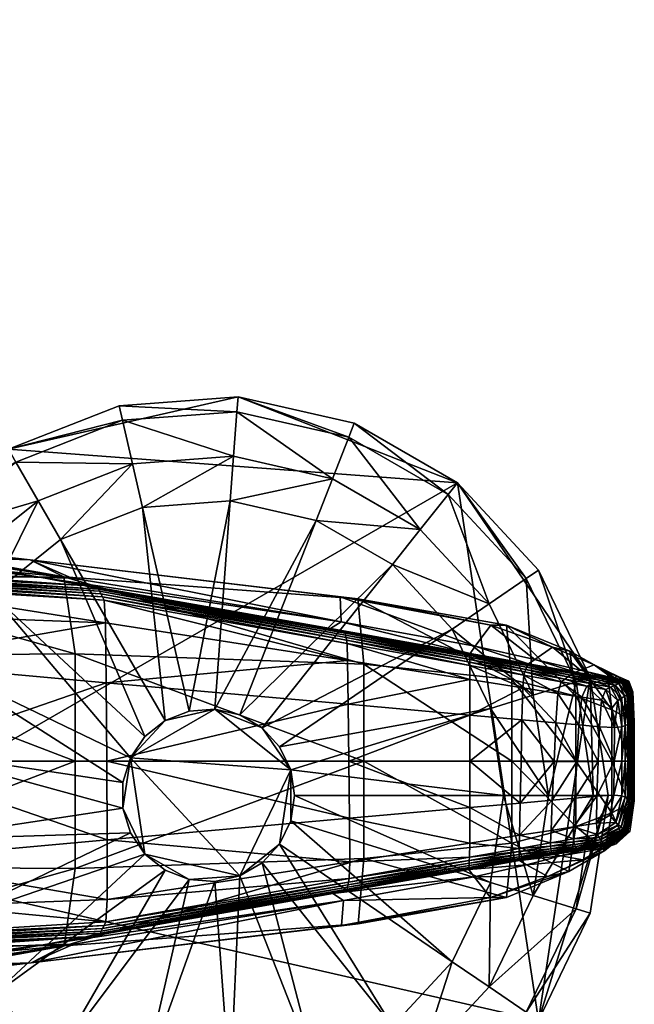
# Model space of a CAD drawing. Header units: inches. Extents: x 13.4 to 35.2, y -33.7 to 45.7.
# Tile 52 of 52: x 33.9 to 35.2, y 42.1 to 44.3. Entities that reach past the tile are written whole.
import ezdxf

# ---------------------------------------------------------------- set-up
doc = ezdxf.new("R2010")
doc.units = ezdxf.units.IN
doc.header["$MEASUREMENT"] = 0
doc.layers.get('0').update_dxf_attribs({"true_color": 0x737373})
doc.layers.add('BASE-FUNDICIÓN', color=1, linetype='Continuous', true_color=0xff0000)

# ---------------------------------------------------------------- blocks, each defined once
blk = doc.blocks.new('Box003')
at = {"color": 0}
mesh = blk.add_polyface(dxfattribs=at)
corners = [(4.0159, -0.3904, 10.5128), (3.6418, 0.5245, 10.498), (3.2291, 0.5036, 9.0262), (4.3981, -0.3907, 11.7022), (3.9964, 0.5279, 11.6879), (4.2068, 0.5382, 12.3594), (3.7464, 1.3772, 12.3195), (3.5497, 1.3585, 11.6497), (4.6165, -0.3914, 12.372), (4.7611, -0.3924, 12.7822), (4.3534, 0.552, 12.7717), (3.8929, 1.4022, 12.7295), (3.2788, 2.1258, 12.2746), (5.2684, 0.6069, 14.3878), (4.7902, 0.5828, 13.6911), (5.1898, -0.3945, 13.703), (5.653, -0.3962, 14.4145), (5.8488, 0.6343, 15.1792), (6.2139, -0.3982, 15.2265), (5.4154, 1.5522, 15.0897), (4.8213, 1.5022, 14.3195), (4.333, 1.4585, 13.6394), (4.3666, 2.212, 14.2008), (3.8592, 2.1818, 13.5399), (4.9875, 2.2465, 14.9514), (4.5818, 2.7472, 14.7703), (3.9571, 2.738, 14.052), (4.5165, 0.5657, 13.184), (4.9224, -0.3933, 13.1923), (4.056, 1.4272, 13.1394), (3.5789, 2.1603, 13.0584), (3.4206, 2.143, 12.6665), (3.449, 2.7311, 13.4215)]
mesh.append_faces([[corners[k] for k in face] for face in [(0, 1, 2), (1, 0, 3), (3, 4, 1), (5, 6, 7), (7, 4, 5), (8, 5, 4), (4, 3, 8), (5, 8, 9), (9, 10, 5), (6, 5, 10), (10, 11, 6), (12, 6, 11), (13, 14, 15), (15, 16, 13), (17, 13, 16), (16, 18, 17), (13, 17, 19), (19, 20, 13), (14, 13, 20), (20, 21, 14), (22, 23, 21), (21, 20, 22), (24, 22, 20), (20, 19, 24), (22, 24, 25), (23, 22, 26), (27, 10, 9), (9, 28, 27), (14, 27, 28), (28, 15, 14), (27, 14, 21), (21, 29, 27), (10, 27, 29), (29, 11, 10), (30, 31, 11), (11, 29, 30), (23, 30, 29), (29, 21, 23), (30, 23, 32)]], dxfattribs={"vtx2": -1, "color": 0})
blk = doc.blocks.new('Cylinder004')
at = {"color": 0}
mesh = blk.add_polyface(dxfattribs=at)
corners = [(1.678, 22.392), (-4.997, 21.892), (-4.997, 21.892, 3.98), (1.678, 22.392, 3.98), (-11.227, 19.446), (-11.227, 19.446, 3.98), (-16.46, 15.273), (-16.46, 15.273, 3.98), (-20.231, 9.743), (-20.231, 9.743, 3.98), (-4.997, 21.892, 4.647), (1.678, 22.392, 4.647), (-11.227, 19.446, 4.647), (-16.46, 15.273, 4.647), (-20.231, 9.743, 4.647), (-22.204, -3.347), (14, 17.556), (1.615, 21.557, 7.132), (-4.81, 21.075, 7.132), (-10.809, 18.721, 7.132), (-15.846, 14.703, 7.132), (-19.476, 9.379, 7.132), (1.428, 19.051, 7.96), (-4.251, 18.625, 7.96), (-9.552, 16.545, 7.96), (-14.004, 12.994, 7.96), (-3.691, 16.173, 7.96), (-8.295, 14.367, 7.96), (-12.161, 11.283, 7.96), (-14.946, 7.198, 7.96), (1.24, 16.543, 7.96), (-3.691, 16.173, 12.073), (-8.295, 14.367, 12.073), (-12.161, 11.283, 12.073), (1.24, 16.543, 12.073), (-1.08, 4.73, 12.073), (-2.426, 4.202, 12.073)]
mesh.append_faces([[corners[k] for k in face] for face in [(15, 4, 16)]], dxfattribs={"vtx0": -1, "vtx1": -1, "vtx2": -1, "color": 0})
mesh.append_faces([[corners[k] for k in face] for face in [(0, 1, 2), (2, 3, 0), (1, 4, 5), (5, 2, 1), (4, 6, 7), (7, 5, 4), (6, 8, 9), (9, 7, 6), (3, 2, 10), (10, 11, 3), (2, 5, 12), (12, 10, 2), (5, 7, 13), (13, 12, 5), (7, 9, 14), (14, 13, 7), (8, 6, 4), (4, 1, 0), (17, 11, 10), (10, 18, 17), (18, 10, 12), (12, 19, 18), (19, 12, 13), (13, 20, 19), (20, 13, 14), (14, 21, 20), (22, 17, 18), (18, 23, 22), (23, 18, 19), (19, 24, 23), (24, 19, 20), (20, 25, 24), (25, 20, 21), (22, 23, 26), (23, 24, 27), (27, 26, 23), (24, 25, 28), (28, 27, 24), (29, 28, 25), (30, 26, 31), (26, 27, 32), (32, 31, 26), (27, 28, 33), (33, 32, 27), (34, 31, 35), (31, 32, 36)]], dxfattribs={"vtx2": -1, "color": 0})
mesh = blk.add_polyface(dxfattribs=at)
corners = [(8.204, 20.903), (1.678, 22.392), (1.678, 22.392, 3.98), (8.204, 20.903, 3.98), (1.678, 22.392, 4.647), (8.204, 20.903, 4.647), (14, 17.556), (-11.227, 19.446), (18.553, -12.649), (-22.204, -3.347), (4.636, 1.43, 17.009), (4.009, 2.733, 17.009), (3.025, 3.793, 17.009), (1.773, 4.517, 17.009), (0.363, 4.838, 17.009), (-4.372, 2.105, 17.009), (4.852, 0, 17.009), (4.636, -1.43, 17.009), (7.898, 20.123, 7.132), (1.615, 21.557, 7.132), (6.98, 17.784, 7.96), (11.911, 14.936, 7.96), (1.428, 19.051, 7.96), (6.061, 15.442, 7.96), (10.343, 12.97, 7.96), (1.24, 16.543, 7.96), (-3.691, 16.173, 7.96), (6.061, 15.442, 12.073), (10.343, 12.97, 12.073), (1.24, 16.543, 12.073), (-3.691, 16.173, 12.073), (4.636, 1.43, 12.073), (4.852, 0, 12.073), (16.589, 0, 12.073), (4.009, 2.733, 12.073), (15.852, 4.89, 12.073), (13.707, 9.345, 12.073), (3.025, 3.793, 12.073), (1.773, 4.517, 12.073), (0.363, 4.838, 12.073), (-1.08, 4.73, 12.073), (-1.08, 4.73, 17.009)]
mesh.append_faces([[corners[k] for k in face] for face in [(7, 1, 6), (8, 9, 6), (10, 12, 14), (10, 14, 15)]], dxfattribs={"vtx0": -1, "vtx1": -1, "vtx2": -1, "color": 0})
mesh.append_faces([[corners[k] for k in face] for face in [(16, 10, 17)]], dxfattribs={"vtx1": -1, "color": 0})
mesh.append_faces([[corners[k] for k in face] for face in [(0, 1, 2), (2, 3, 0), (3, 2, 4), (4, 5, 3), (1, 0, 6), (10, 11, 12), (12, 13, 14), (18, 5, 4), (4, 19, 18), (18, 20, 21), (20, 18, 19), (19, 22, 20), (21, 20, 23), (23, 24, 21), (20, 22, 25), (25, 23, 20), (26, 25, 22), (24, 23, 27), (27, 28, 24), (23, 25, 29), (29, 27, 23), (30, 29, 25), (31, 32, 33), (34, 31, 35), (36, 28, 37), (37, 34, 36), (28, 27, 38), (38, 37, 28), (27, 29, 39), (39, 38, 27), (40, 39, 29), (32, 31, 10), (10, 16, 32), (31, 34, 11), (11, 10, 31), (34, 37, 12), (12, 11, 34), (37, 38, 13), (13, 12, 37), (38, 39, 14), (14, 13, 38), (41, 14, 39)]], dxfattribs={"vtx2": -1, "color": 0})
mesh = blk.add_polyface(dxfattribs=at)
corners = [(22.455, 0), (21.457, 6.619), (21.457, 6.619, 3.98), (22.455, 0, 3.98), (18.553, 12.649), (18.553, 12.649, 3.98), (14, 17.556), (14, 17.556, 3.98), (8.204, 20.903), (8.204, 20.903, 3.98), (21.457, 6.619, 4.647), (22.455, 0, 4.647), (18.553, 12.649, 4.647), (14, 17.556, 4.647), (8.204, 20.903, 4.647), (18.553, -12.649), (21.617, 0, 7.132), (20.657, 6.372, 7.132), (17.861, 12.177, 7.132), (13.478, 16.901, 7.132), (7.898, 20.123, 7.132), (19.104, 0, 7.96), (18.256, 5.631, 7.96), (15.785, 10.762, 7.96), (11.911, 14.936, 7.96), (15.852, 4.89, 7.96), (16.589, 0, 7.96), (13.707, 9.345, 7.96), (10.343, 12.97, 7.96), (15.852, 4.89, 12.073), (16.589, 0, 12.073), (13.707, 9.345, 12.073), (10.343, 12.97, 12.073), (4.636, 1.43, 12.073), (4.009, 2.733, 12.073)]
mesh.append_faces([[corners[k] for k in face] for face in [(15, 6, 1)]], dxfattribs={"vtx0": -1, "vtx1": -1, "vtx2": -1, "color": 0})
mesh.append_faces([[corners[k] for k in face] for face in [(0, 1, 2), (2, 3, 0), (1, 4, 5), (5, 2, 1), (4, 6, 7), (7, 5, 4), (6, 8, 9), (9, 7, 6), (3, 2, 10), (10, 11, 3), (2, 5, 12), (12, 10, 2), (5, 7, 13), (13, 12, 5), (7, 9, 14), (14, 13, 7), (6, 4, 1), (16, 11, 10), (10, 17, 16), (17, 10, 12), (12, 18, 17), (18, 12, 13), (13, 19, 18), (19, 13, 14), (14, 20, 19), (21, 16, 17), (17, 22, 21), (22, 17, 18), (18, 23, 22), (23, 18, 19), (19, 24, 23), (24, 19, 20), (21, 22, 25), (25, 26, 21), (22, 23, 27), (27, 25, 22), (23, 24, 28), (28, 27, 23), (26, 25, 29), (29, 30, 26), (25, 27, 31), (31, 29, 25), (27, 28, 32), (32, 31, 27), (30, 29, 33), (29, 31, 34)]], dxfattribs={"vtx2": -1, "color": 0})
mesh = blk.add_polyface(dxfattribs=at)
corners = [(-20.231, 9.743), (-22.204, 3.347), (-22.204, 3.347, 3.98), (-20.231, 9.743, 3.98), (-22.204, -3.347, 3.98), (-22.204, 3.347, 4.647), (-20.231, 9.743, 4.647), (-22.204, -3.347, 4.647), (-22.204, -3.347), (-11.227, 19.446), (0.363, 4.838, 17.009), (-1.08, 4.73, 17.009), (-2.426, 4.202, 17.009), (-3.557, 3.3, 17.009), (-4.372, 2.105, 17.009), (-4.798, 0.723, 17.009), (-4.798, -0.723, 17.009), (-19.476, 9.379, 7.132), (-21.376, 3.222, 7.132), (-17.212, 8.289, 7.96), (-14.004, 12.994, 7.96), (-18.891, 2.847, 7.96), (-21.376, -3.222, 7.132), (-14.946, 7.198, 7.96), (-16.404, 2.472, 7.96), (-16.404, -2.472, 7.96), (-12.161, 11.283, 7.96), (-14.946, 7.198, 12.073), (-12.161, 11.283, 12.073), (-16.404, 2.472, 12.073), (-16.404, -2.472, 12.073), (-2.426, 4.202, 12.073), (-1.08, 4.73, 12.073), (-3.691, 16.173, 12.073), (-8.295, 14.367, 12.073), (-3.557, 3.3, 12.073), (-4.372, 2.105, 12.073), (-4.798, 0.723, 12.073), (-4.798, -0.723, 12.073), (0.363, 4.838, 12.073)]
mesh.append_faces([[corners[k] for k in face] for face in [(8, 0, 9), (10, 12, 14)]], dxfattribs={"vtx0": -1, "vtx1": -1, "vtx2": -1, "color": 0})
mesh.append_faces([[corners[k] for k in face] for face in [(0, 1, 2), (2, 3, 0), (4, 2, 1), (3, 2, 5), (5, 6, 3), (7, 5, 2), (8, 1, 0), (10, 11, 12), (12, 13, 14), (14, 15, 16), (17, 6, 5), (5, 18, 17), (18, 5, 7), (17, 19, 20), (19, 17, 18), (18, 21, 19), (21, 18, 22), (20, 19, 23), (19, 21, 24), (24, 23, 19), (25, 24, 21), (26, 23, 27), (27, 28, 26), (23, 24, 29), (29, 27, 23), (30, 29, 24), (31, 32, 33), (34, 28, 35), (35, 31, 34), (28, 27, 36), (36, 35, 28), (27, 29, 37), (37, 36, 27), (38, 37, 29), (39, 32, 11), (32, 31, 12), (12, 11, 32), (31, 35, 13), (13, 12, 31), (35, 36, 14), (14, 13, 35), (36, 37, 15), (15, 14, 36), (16, 15, 37)]], dxfattribs={"vtx2": -1, "color": 0})
mesh = blk.add_polyface(dxfattribs=at)
corners = [(8.204, -20.903), (14, -17.556), (14, -17.556, 3.98), (8.204, -20.903, 3.98), (18.553, -12.649), (18.553, -12.649, 3.98), (21.457, -6.619), (21.457, -6.619, 3.98), (22.455, 0), (22.455, 0, 3.98), (14, -17.556, 4.647), (8.204, -20.903, 4.647), (18.553, -12.649, 4.647), (21.457, -6.619, 4.647), (22.455, 0, 4.647), (21.457, 6.619), (13.478, -16.901, 7.132), (7.898, -20.123, 7.132), (17.861, -12.177, 7.132), (20.657, -6.372, 7.132), (21.617, 0, 7.132), (11.911, -14.936, 7.96), (6.98, -17.784, 7.96), (15.785, -10.762, 7.96), (18.256, -5.631, 7.96), (19.104, 0, 7.96), (13.707, -9.345, 7.96), (10.343, -12.97, 7.96), (15.852, -4.89, 7.96), (16.589, 0, 7.96), (13.707, -9.345, 12.073), (10.343, -12.97, 12.073), (15.852, -4.89, 12.073), (16.589, 0, 12.073), (4.636, -1.43, 12.073), (4.852, 0, 12.073)]
mesh.append_faces([[corners[k] for k in face] for face in [(4, 15, 8)]], dxfattribs={"vtx0": -1, "vtx2": -1, "color": 0})
mesh.append_faces([[corners[k] for k in face] for face in [(6, 4, 8)]], dxfattribs={"vtx1": -1, "color": 0})
mesh.append_faces([[corners[k] for k in face] for face in [(0, 1, 2), (2, 3, 0), (1, 4, 5), (5, 2, 1), (4, 6, 7), (7, 5, 4), (6, 8, 9), (9, 7, 6), (3, 2, 10), (10, 11, 3), (2, 5, 12), (12, 10, 2), (5, 7, 13), (13, 12, 5), (7, 9, 14), (14, 13, 7), (4, 1, 0), (10, 16, 17), (16, 10, 12), (12, 18, 16), (18, 12, 13), (13, 19, 18), (19, 13, 14), (14, 20, 19), (16, 21, 22), (21, 16, 18), (18, 23, 21), (23, 18, 19), (19, 24, 23), (24, 19, 20), (20, 25, 24), (21, 23, 26), (26, 27, 21), (23, 24, 28), (28, 26, 23), (24, 25, 29), (29, 28, 24), (27, 26, 30), (30, 31, 27), (26, 28, 32), (32, 30, 26), (28, 29, 33), (33, 32, 28), (30, 32, 34), (32, 33, 35)]], dxfattribs={"vtx2": -1, "color": 0})
mesh = blk.add_polyface(dxfattribs=at)
corners = [(-22.204, 3.347), (-22.204, -3.347), (-22.204, -3.347, 3.98), (-20.231, -9.743), (-20.231, -9.743, 3.98), (-22.204, 3.347, 3.98), (-22.204, -3.347, 4.647), (-20.231, -9.743, 4.647), (-16.46, -15.273), (-4.798, -0.723, 17.009), (-4.372, -2.105, 17.009), (-3.557, -3.3, 17.009), (-4.372, 2.105, 17.009), (-2.426, -4.202, 17.009), (-1.08, -4.73, 17.009), (1.773, -4.517, 17.009), (-21.376, -3.222, 7.132), (-21.376, 3.222, 7.132), (-19.476, -9.379, 7.132), (-18.891, -2.847, 7.96), (-18.891, 2.847, 7.96), (-17.212, -8.289, 7.96), (-15.846, -14.703, 7.132), (-16.404, -2.472, 7.96), (-14.946, -7.198, 7.96), (-12.161, -11.283, 7.96), (-16.404, 2.472, 7.96), (-16.404, -2.472, 12.073), (-14.946, -7.198, 12.073), (-12.161, -11.283, 12.073), (-16.404, 2.472, 12.073), (-4.798, -0.723, 12.073), (-4.372, -2.105, 12.073), (-3.557, -3.3, 12.073), (-8.295, -14.367, 12.073), (-2.426, -4.202, 12.073), (-1.08, -4.73, 12.073), (0.363, -4.838, 12.073), (-3.691, -16.173, 12.073), (-4.798, 0.723, 12.073), (0.363, -4.838, 17.009)]
mesh.append_faces([[corners[k] for k in face] for face in [(12, 9, 11), (11, 14, 15), (12, 11, 15)]], dxfattribs={"vtx0": -1, "vtx1": -1, "vtx2": -1, "color": 0})
mesh.append_faces([[corners[k] for k in face] for face in [(0, 1, 2), (1, 3, 4), (4, 2, 1), (5, 2, 6), (2, 4, 7), (7, 6, 2), (8, 3, 1), (9, 10, 11), (11, 13, 14), (6, 16, 17), (16, 6, 7), (7, 18, 16), (16, 19, 20), (19, 16, 18), (18, 21, 19), (21, 18, 22), (20, 19, 23), (19, 21, 24), (24, 23, 19), (25, 24, 21), (26, 23, 27), (23, 24, 28), (28, 27, 23), (24, 25, 29), (29, 28, 24), (30, 27, 31), (27, 28, 32), (32, 31, 27), (28, 29, 33), (33, 32, 28), (29, 34, 35), (35, 33, 29), (36, 35, 34), (37, 36, 38), (39, 31, 9), (31, 32, 10), (10, 9, 31), (32, 33, 11), (11, 10, 32), (33, 35, 13), (13, 11, 33), (35, 36, 14), (14, 13, 35), (40, 14, 36)]], dxfattribs={"vtx2": -1, "color": 0})
mesh = blk.add_polyface(dxfattribs=at)
corners = [(1.678, -22.392), (8.204, -20.903), (8.204, -20.903, 3.98), (1.678, -22.392, 3.98), (8.204, -20.903, 4.647), (1.678, -22.392, 4.647), (-4.997, -21.892), (18.553, -12.649), (-1.08, -4.73, 17.009), (0.363, -4.838, 17.009), (1.773, -4.517, 17.009), (4.636, 1.43, 17.009), (-4.372, 2.105, 17.009), (3.025, -3.793, 17.009), (4.009, -2.733, 17.009), (4.636, -1.43, 17.009), (1.615, -21.557, 7.132), (-4.81, -21.075, 7.132), (7.898, -20.123, 7.132), (14, -17.556, 4.647), (1.428, -19.051, 7.96), (-4.251, -18.625, 7.96), (6.98, -17.784, 7.96), (13.478, -16.901, 7.132), (6.061, -15.442, 7.96), (1.24, -16.543, 7.96), (11.911, -14.936, 7.96), (10.343, -12.97, 7.96), (-3.691, -16.173, 7.96), (1.24, -16.543, 12.073), (6.061, -15.442, 12.073), (10.343, -12.97, 12.073), (1.773, -4.517, 12.073), (0.363, -4.838, 12.073), (3.025, -3.793, 12.073), (13.707, -9.345, 12.073), (4.009, -2.733, 12.073), (4.636, -1.43, 12.073), (4.852, 0, 12.073), (15.852, -4.89, 12.073), (-1.08, -4.73, 12.073), (4.852, 0, 17.009)]
mesh.append_faces([[corners[k] for k in face] for face in [(7, 1, 6), (11, 12, 10), (11, 10, 14)]], dxfattribs={"vtx0": -1, "vtx1": -1, "vtx2": -1, "color": 0})
mesh.append_faces([[corners[k] for k in face] for face in [(11, 14, 15)]], dxfattribs={"vtx0": -1, "vtx2": -1, "color": 0})
mesh.append_faces([[corners[k] for k in face] for face in [(0, 1, 2), (2, 3, 0), (3, 2, 4), (4, 5, 3), (1, 0, 6), (8, 9, 10), (10, 13, 14), (5, 16, 17), (16, 5, 4), (4, 18, 16), (18, 4, 19), (16, 20, 21), (20, 16, 18), (18, 22, 20), (22, 18, 23), (20, 22, 24), (24, 25, 20), (22, 26, 27), (27, 24, 22), (28, 25, 29), (25, 24, 30), (30, 29, 25), (24, 27, 31), (31, 30, 24), (29, 30, 32), (32, 33, 29), (30, 31, 34), (34, 32, 30), (31, 35, 36), (36, 34, 31), (37, 36, 35), (38, 37, 39), (40, 33, 9), (33, 32, 10), (10, 9, 33), (32, 34, 13), (13, 10, 32), (34, 36, 14), (14, 13, 34), (36, 37, 15), (15, 14, 36), (37, 38, 41), (41, 15, 37)]], dxfattribs={"vtx2": -1, "color": 0})
mesh = blk.add_polyface(dxfattribs=at)
corners = [(-20.231, -9.743), (-16.46, -15.273), (-16.46, -15.273, 3.98), (-20.231, -9.743, 3.98), (-11.227, -19.446), (-11.227, -19.446, 3.98), (-4.997, -21.892), (-4.997, -21.892, 3.98), (1.678, -22.392), (1.678, -22.392, 3.98), (-16.46, -15.273, 4.647), (-20.231, -9.743, 4.647), (-11.227, -19.446, 4.647), (-4.997, -21.892, 4.647), (1.678, -22.392, 4.647), (-22.204, -3.347), (18.553, -12.649), (-19.476, -9.379, 7.132), (-15.846, -14.703, 7.132), (-10.809, -18.721, 7.132), (-4.81, -21.075, 7.132), (-14.004, -12.994, 7.96), (-17.212, -8.289, 7.96), (-9.552, -16.545, 7.96), (-4.251, -18.625, 7.96), (1.615, -21.557, 7.132), (-12.161, -11.283, 7.96), (-8.295, -14.367, 7.96), (-3.691, -16.173, 7.96), (1.428, -19.051, 7.96), (1.24, -16.543, 7.96), (-8.295, -14.367, 12.073), (-12.161, -11.283, 12.073), (-3.691, -16.173, 12.073), (1.24, -16.543, 12.073), (-1.08, -4.73, 12.073), (0.363, -4.838, 12.073)]
mesh.append_faces([[corners[k] for k in face] for face in [(6, 1, 15), (16, 6, 15)]], dxfattribs={"vtx0": -1, "vtx1": -1, "vtx2": -1, "color": 0})
mesh.append_faces([[corners[k] for k in face] for face in [(0, 1, 2), (2, 3, 0), (1, 4, 5), (5, 2, 1), (4, 6, 7), (7, 5, 4), (6, 8, 9), (9, 7, 6), (3, 2, 10), (10, 11, 3), (2, 5, 12), (12, 10, 2), (5, 7, 13), (13, 12, 5), (7, 9, 14), (14, 13, 7), (6, 4, 1), (17, 11, 10), (10, 18, 17), (18, 10, 12), (12, 19, 18), (19, 12, 13), (13, 20, 19), (20, 13, 14), (18, 21, 22), (21, 18, 19), (19, 23, 21), (23, 19, 20), (20, 24, 23), (24, 20, 25), (22, 21, 26), (21, 23, 27), (27, 26, 21), (23, 24, 28), (28, 27, 23), (24, 29, 30), (30, 28, 24), (26, 27, 31), (31, 32, 26), (27, 28, 33), (33, 31, 27), (34, 33, 28), (31, 33, 35), (33, 34, 36)]], dxfattribs={"vtx2": -1, "color": 0})

msp = doc.modelspace()

# ---------------------------------------------------------------- block references
at = {"color": 8, "true_color": 0x737373}
msp.add_blockref('Box003', (27.9158, 41.5514, 0.5837), dxfattribs=at)
at = {"color": 8, "true_color": 0x737373, "xscale": 0.03894008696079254, "yscale": 0.03894008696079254, "zscale": 0.03894008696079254}
msp.add_blockref('Cylinder004', (34.2706, 42.6016, -15.8218), dxfattribs=at)

# ---------------------------------------------------------------- meshes
at = {"layer": 'BASE-FUNDICIÓN', "color": 8, "true_color": 0x737373}
mesh = msp.add_polyface(dxfattribs=at)
corners = [(33.5455, 43.0582, -15.3062), (34.0427, 43.0284, -15.3062), (34.0459, 42.9792, -15.307), (33.6775, 42.9927, -15.3068), (33.5393, 43.0654, -15.3046), (34.039, 43.0362, -15.3046), (33.534, 43.0715, -15.3019), (34.0358, 43.0428, -15.3019), (33.5297, 43.0765, -15.2981), (34.0331, 43.0482, -15.2981), (33.5263, 43.0803, -15.2932), (34.0309, 43.0525, -15.2932), (33.5172, 43.086, -15.291), (33.9986, 43.0607, -15.289), (34.5619, 42.9606, -15.2876), (33.9058, 43.0781, -15.2869), (33.4958, 43.0965, -15.2949), (33.3988, 43.1465, -15.2976), (33.512, 43.1465, -15.2887), (33.9724, 43.0765, -15.1253), (33.5308, 43.148, -15.2309), (34.5614, 42.9814, -15.1379), (33.8808, 43.1169, -14.674), (33.4968, 43.161, -15.1001), (33.3503, 43.142, -14.9601), (33.4064, 43.1315, -14.3812), (33.9549, 43.08, -14.0268), (33.3853, 43.0786, -13.7535), (34.5977, 43.0319, -14.2694), (33.9796, 42.911, -13.8159), (34.6107, 42.8888, -14.1179), (33.3781, 42.907, -13.5526), (33.9796, 42.6762, -13.8231), (33.3779, 42.6762, -13.5651), (34.0477, 42.8481, -15.3073), (34.0487, 42.6763, -15.3073), (33.5508, 42.6762, -15.307), (33.5505, 42.8933, -15.307)]
mesh.append_faces([[corners[k] for k in face] for face in [(0, 1, 2), (2, 3, 0), (1, 0, 4), (4, 5, 1), (6, 7, 5), (5, 4, 6), (7, 6, 8), (8, 9, 7), (10, 11, 9), (9, 8, 10), (11, 10, 12), (12, 13, 11), (14, 13, 15), (16, 15, 13), (13, 12, 16), (15, 16, 17), (17, 18, 15), (19, 15, 18), (18, 20, 19), (15, 19, 21), (21, 19, 22), (23, 22, 19), (19, 20, 23), (22, 23, 24), (24, 25, 22), (26, 22, 25), (25, 27, 26), (22, 26, 28), (26, 29, 30), (29, 26, 27), (27, 31, 29), (32, 29, 31), (31, 33, 32), (34, 35, 36), (36, 37, 34), (2, 34, 37), (37, 3, 2)]], dxfattribs={"vtx2": -1, "color": 8})
mesh = msp.add_polyface(dxfattribs=at)
corners = [(34.8889, 42.9738, -14.8048), (34.5588, 43.0357, -14.7274), (34.5977, 43.0319, -14.2694), (34.8547, 42.9283, -15.1571), (34.5614, 42.9814, -15.1379), (34.8424, 42.8549, -15.307), (34.5752, 42.8966, -15.307), (34.5741, 42.9338, -15.3062), (34.8424, 42.8859, -15.3062), (34.573, 42.9411, -15.3046), (34.8425, 42.8931, -15.3046), (34.572, 42.9473, -15.3019), (34.8427, 42.8991, -15.3019), (34.5711, 42.9524, -15.2981), (34.8432, 42.9123, -15.2799), (34.5383, 42.9664, -15.2816), (34.843, 42.9106, -15.2872), (34.5619, 42.9606, -15.2876), (34.8429, 42.9078, -15.2932), (34.5703, 42.9564, -15.2932), (34.8428, 42.904, -15.2981), (34.0427, 43.0284, -15.3062), (34.0459, 42.9792, -15.307), (34.039, 43.0362, -15.3046), (34.0358, 43.0428, -15.3019), (34.0331, 43.0482, -15.2981), (34.0309, 43.0525, -15.2932), (33.9986, 43.0607, -15.289), (33.9058, 43.0781, -15.2869), (33.8808, 43.1169, -14.674), (34.5779, 42.6763, -15.3073), (34.5765, 42.801, -15.3073), (34.8424, 42.7772, -15.3073), (34.6107, 42.8888, -14.1179), (34.9345, 42.8551, -14.3376), (34.6107, 42.6762, -14.1197), (34.9345, 42.6762, -14.3376), (33.9796, 42.911, -13.8159), (33.9796, 42.6762, -13.8231), (33.9549, 43.08, -14.0268), (34.0477, 42.8481, -15.3073), (34.0487, 42.6763, -15.3073)]
mesh.append_faces([[corners[k] for k in face] for face in [(0, 1, 2), (3, 4, 1), (5, 6, 7), (8, 7, 9), (10, 9, 11), (12, 11, 13), (14, 15, 4), (16, 17, 15), (18, 19, 17), (20, 13, 19), (21, 7, 6), (6, 22, 21), (7, 21, 23), (23, 9, 7), (24, 11, 9), (9, 23, 24), (11, 24, 25), (25, 13, 11), (26, 19, 13), (13, 25, 26), (19, 26, 27), (27, 17, 19), (28, 15, 17), (4, 15, 28), (29, 1, 4), (2, 1, 29), (30, 31, 32), (31, 6, 5), (2, 33, 34), (33, 35, 36), (37, 38, 35), (35, 33, 37), (33, 2, 39), (40, 22, 6), (6, 31, 40), (41, 40, 31), (31, 30, 41)]], dxfattribs={"vtx2": -1, "color": 8})
mesh = msp.add_polyface(dxfattribs=at)
corners = [(34.8426, 42.6762, -15.3073), (34.9548, 42.676, -15.3073), (34.9529, 42.5848, -15.3073), (34.5977, 43.0319, -14.2694), (34.9231, 42.9742, -14.4544), (34.8889, 42.9738, -14.8048), (35.0235, 42.9259, -14.8969), (34.985, 42.8991, -15.1803), (34.8547, 42.9283, -15.1571), (34.5588, 43.0357, -14.7274), (34.8424, 42.8859, -15.3062), (34.9609, 42.8648, -15.3062), (34.9587, 42.8367, -15.307), (34.8424, 42.8549, -15.307), (34.5741, 42.9338, -15.3062), (34.573, 42.9411, -15.3046), (34.8425, 42.8931, -15.3046), (34.9631, 42.8716, -15.3046), (34.8427, 42.8991, -15.3019), (34.9651, 42.8773, -15.3019), (34.572, 42.9473, -15.3019), (34.5711, 42.9524, -15.2981), (34.8428, 42.904, -15.2981), (34.9669, 42.8819, -15.2981), (34.5614, 42.9814, -15.1379), (34.8432, 42.9123, -15.2799), (34.9713, 42.8894, -15.28), (34.9701, 42.8879, -15.2872), (34.843, 42.9106, -15.2872), (34.5383, 42.9664, -15.2816), (34.5619, 42.9606, -15.2876), (34.8429, 42.9078, -15.2932), (34.9686, 42.8854, -15.2932), (34.5703, 42.9564, -15.2932), (34.8424, 42.7772, -15.3073), (34.5779, 42.6763, -15.3073), (34.5765, 42.801, -15.3073), (34.9567, 42.7669, -15.3073), (34.9345, 42.8551, -14.3376), (34.9345, 42.6762, -14.3376), (34.6107, 42.8888, -14.1179)]
mesh.append_faces([[corners[k] for k in face] for face in [(0, 1, 2), (3, 4, 5), (6, 5, 4), (7, 8, 5), (9, 5, 8), (10, 11, 12), (12, 13, 10), (14, 10, 13), (15, 16, 10), (11, 10, 16), (16, 17, 11), (18, 19, 17), (17, 16, 18), (20, 18, 16), (21, 22, 18), (19, 18, 22), (22, 23, 19), (24, 8, 25), (26, 25, 8), (8, 7, 26), (25, 26, 27), (27, 28, 25), (29, 25, 28), (30, 28, 31), (32, 31, 28), (28, 27, 32), (31, 32, 23), (23, 22, 31), (33, 31, 22), (34, 0, 35), (13, 34, 36), (34, 13, 12), (12, 37, 34), (0, 34, 37), (37, 1, 0), (38, 4, 3), (39, 38, 40)]], dxfattribs={"vtx2": -1, "color": 8})
mesh = msp.add_polyface(dxfattribs=at)
corners = [(34.9231, 42.9742, -14.4544), (35.0617, 42.9169, -14.6155), (35.0235, 42.9259, -14.8969), (34.8889, 42.9738, -14.8048), (34.985, 42.8991, -15.1803), (35.1146, 42.887, -14.9947), (35.1438, 42.8701, -14.7864), (35.0848, 42.8755, -15.2049), (35.0735, 42.8712, -15.2801), (34.9713, 42.8894, -15.28), (35.1452, 42.8584, -15.2802), (35.1417, 42.8573, -15.2873), (35.0708, 42.87, -15.2873), (34.9701, 42.8879, -15.2872), (35.0672, 42.8679, -15.2932), (34.9686, 42.8854, -15.2932), (35.1365, 42.8555, -15.2932), (35.1296, 42.8529, -15.2981), (35.0625, 42.8648, -15.2981), (34.9669, 42.8819, -15.2981), (35.0568, 42.8609, -15.3019), (34.9651, 42.8773, -15.3019), (35.1209, 42.8495, -15.3019), (35.1105, 42.8453, -15.3046), (35.0501, 42.8561, -15.3046), (34.9631, 42.8716, -15.3046), (35.0424, 42.8503, -15.3062), (34.9609, 42.8648, -15.3062), (35.0984, 42.8403, -15.3062), (35.0876, 42.8165, -15.307), (35.0353, 42.8247, -15.307), (34.9587, 42.8367, -15.307), (35.0744, 42.8188, -14.5216), (35.1536, 42.7891, -14.717), (34.9345, 42.8551, -14.3376)]
mesh.append_faces([[corners[k] for k in face] for face in [(0, 1, 2), (3, 2, 4), (5, 2, 1), (1, 6, 5), (2, 5, 7), (7, 4, 2), (8, 9, 4), (4, 7, 8), (10, 8, 7), (11, 12, 8), (9, 8, 12), (12, 13, 9), (14, 15, 13), (13, 12, 14), (16, 14, 12), (14, 16, 17), (17, 18, 14), (15, 14, 18), (18, 19, 15), (20, 21, 19), (19, 18, 20), (22, 20, 18), (18, 17, 22), (20, 22, 23), (23, 24, 20), (21, 20, 24), (24, 25, 21), (26, 27, 25), (25, 24, 26), (28, 26, 24), (24, 23, 28), (26, 28, 29), (27, 26, 30), (30, 31, 27), (1, 32, 33), (0, 34, 32), (32, 1, 0)]], dxfattribs={"vtx2": -1, "color": 8})
mesh = msp.add_polyface(dxfattribs=at)
corners = [(35.1682, 42.8609, -15.0849), (35.1146, 42.887, -14.9947), (35.1438, 42.8701, -14.7864), (35.1847, 42.8388, -14.9552), (35.1522, 42.8593, -15.2276), (35.0848, 42.8755, -15.2049), (35.1452, 42.8584, -15.2802), (35.0735, 42.8712, -15.2801), (35.1417, 42.8573, -15.2873), (35.0708, 42.87, -15.2873), (35.1365, 42.8555, -15.2932), (35.1902, 42.8514, -15.1544), (35.1993, 42.8282, -15.1101), (35.185, 42.8521, -15.245), (35.1978, 42.8282, -15.2339), (35.1819, 42.8518, -15.2803), (35.1965, 42.8277, -15.2803), (35.1945, 42.8266, -15.2873), (35.1791, 42.8507, -15.2873), (35.1746, 42.8487, -15.2932), (35.1914, 42.8247, -15.2932), (35.187, 42.822, -15.2981), (35.1684, 42.846, -15.2981), (35.1296, 42.8529, -15.2981), (35.1607, 42.8424, -15.3019), (35.1209, 42.8495, -15.3019), (35.1814, 42.8186, -15.3019), (35.1514, 42.838, -15.3046), (35.1105, 42.8453, -15.3046), (35.1404, 42.8329, -15.3062), (35.0984, 42.8403, -15.3062), (35.1536, 42.7891, -14.717), (35.0617, 42.9169, -14.6155)]
mesh.append_faces([[corners[k] for k in face] for face in [(0, 1, 2), (2, 3, 0), (1, 0, 4), (4, 5, 1), (5, 4, 6), (7, 6, 8), (9, 8, 10), (11, 0, 3), (3, 12, 11), (13, 11, 12), (12, 14, 13), (11, 13, 4), (4, 0, 11), (15, 6, 4), (4, 13, 15), (16, 15, 13), (13, 14, 16), (15, 16, 17), (17, 18, 15), (6, 15, 18), (18, 8, 6), (19, 10, 8), (8, 18, 19), (20, 19, 18), (18, 17, 20), (19, 20, 21), (21, 22, 19), (10, 19, 22), (22, 23, 10), (24, 25, 23), (23, 22, 24), (26, 24, 22), (25, 24, 27), (27, 28, 25), (29, 30, 28), (28, 27, 29), (31, 2, 32)]], dxfattribs={"vtx2": -1, "color": 8})
mesh = msp.add_polyface(dxfattribs=at)
corners = [(35.0876, 42.8165, -15.307), (35.0353, 42.8247, -15.307), (35.0424, 42.8503, -15.3062), (35.0305, 42.7601, -15.3073), (34.9567, 42.7669, -15.3073), (34.9587, 42.8367, -15.307), (35.0812, 42.7556, -15.3073), (35.0769, 42.6758, -15.3073), (35.0268, 42.6758, -15.3073), (34.9548, 42.676, -15.3073), (35.1607, 42.8424, -15.3019), (35.1814, 42.8186, -15.3019), (35.1746, 42.8144, -15.3046), (35.1514, 42.838, -15.3046), (35.1666, 42.8094, -15.3062), (35.1404, 42.8329, -15.3062), (35.1539, 42.7934, -15.3068), (35.1309, 42.8098, -15.307), (35.0984, 42.8403, -15.3062), (35.126, 42.7517, -15.3073), (35.1592, 42.7499, -15.307), (35.1586, 42.6761, -15.307), (35.1233, 42.6759, -15.3073), (35.1536, 42.7891, -14.717), (35.1536, 42.6762, -14.717), (35.1902, 42.6762, -14.912), (35.1438, 42.8701, -14.7864), (35.1902, 42.7693, -14.912), (35.1847, 42.8388, -14.9552), (35.0744, 42.8188, -14.5216), (35.0744, 42.6762, -14.5216), (34.9345, 42.8551, -14.3376), (34.9345, 42.6762, -14.3376), (35.1754, 42.7514, -15.3062), (35.1754, 42.6762, -15.3062)]
mesh.append_faces([[corners[k] for k in face] for face in [(0, 1, 2), (3, 4, 5), (5, 1, 3), (6, 3, 1), (1, 0, 6), (3, 6, 7), (7, 8, 3), (4, 3, 8), (8, 9, 4), (10, 11, 12), (12, 13, 10), (14, 15, 13), (13, 12, 14), (15, 14, 16), (16, 17, 15), (18, 15, 17), (17, 0, 18), (19, 6, 0), (0, 17, 19), (20, 19, 17), (17, 16, 20), (19, 20, 21), (21, 22, 19), (6, 19, 22), (22, 7, 6), (23, 24, 25), (26, 23, 27), (27, 28, 26), (24, 23, 29), (29, 30, 24), (31, 32, 30), (30, 29, 31), (33, 34, 21), (21, 20, 33), (14, 33, 20), (20, 16, 14), (33, 14, 12)]], dxfattribs={"vtx2": -1, "color": 8})
mesh = msp.add_polyface(dxfattribs=at)
corners = [(35.2013, 42.7623, -15.2803), (35.1965, 42.8277, -15.2803), (35.1978, 42.8282, -15.2339), (35.2021, 42.7626, -15.2303), (35.2013, 42.6762, -15.2803), (35.2021, 42.6762, -15.2303), (35.1997, 42.6762, -15.2873), (35.1997, 42.7616, -15.2873), (35.1945, 42.8266, -15.2873), (35.197, 42.7604, -15.2932), (35.1914, 42.8247, -15.2932), (35.197, 42.6762, -15.2932), (35.1932, 42.6762, -15.2981), (35.1932, 42.7589, -15.2981), (35.187, 42.822, -15.2981), (35.1684, 42.846, -15.2981), (35.1814, 42.8186, -15.3019), (35.2024, 42.7627, -15.0953), (35.2024, 42.6762, -15.0953), (35.1993, 42.8282, -15.1101), (35.1847, 42.8388, -14.9552), (35.1902, 42.7693, -14.912), (35.1902, 42.6762, -14.912), (35.1536, 42.7891, -14.717), (35.1746, 42.8144, -15.3046), (35.1824, 42.7543, -15.3046), (35.1754, 42.7514, -15.3062), (35.1754, 42.6762, -15.3062), (35.1824, 42.6762, -15.3046), (35.1883, 42.7568, -15.3019), (35.1883, 42.6762, -15.3019)]
mesh.append_faces([[corners[k] for k in face] for face in [(0, 1, 2), (2, 3, 0), (4, 0, 3), (3, 5, 4), (0, 4, 6), (6, 7, 0), (1, 0, 7), (7, 8, 1), (9, 10, 8), (8, 7, 9), (11, 9, 7), (7, 6, 11), (9, 11, 12), (12, 13, 9), (10, 9, 13), (13, 14, 10), (15, 14, 16), (17, 18, 5), (5, 3, 17), (19, 17, 3), (3, 2, 19), (17, 19, 20), (20, 21, 17), (18, 17, 21), (21, 22, 18), (22, 21, 23), (24, 25, 26), (27, 26, 25), (25, 28, 27), (29, 30, 28), (28, 25, 29), (16, 29, 25), (25, 24, 16), (29, 16, 14), (14, 13, 29), (30, 29, 13), (13, 12, 30)]], dxfattribs={"vtx2": -1, "color": 8})
mesh = msp.add_polyface(dxfattribs=at)
corners = [(33.9797, 42.4413, -13.8303), (33.3776, 42.4453, -13.5776), (33.3846, 42.2736, -13.7908), (33.9555, 42.2723, -14.0478), (33.9796, 42.6762, -13.8231), (33.3779, 42.6762, -13.5651), (34.5985, 42.3205, -14.2746), (33.883, 42.2353, -14.6856), (33.4063, 42.2203, -14.4054), (33.3501, 42.2094, -14.9662), (33.4973, 42.1903, -15.103), (33.9766, 42.2761, -15.1282), (33.5318, 42.2037, -15.2315), (34.5665, 42.3715, -15.1386), (33.9096, 42.2749, -15.2867), (33.5128, 42.206, -15.2884), (33.3988, 42.2064, -15.2972), (33.4967, 42.2565, -15.2946), (34.0027, 42.2923, -15.2889), (33.5182, 42.2666, -15.2909), (34.5666, 42.3925, -15.2876), (33.5273, 42.2721, -15.2932), (34.0348, 42.3005, -15.2932), (33.5306, 42.276, -15.2981), (34.0368, 42.3047, -15.2981), (33.5349, 42.281, -15.3019), (34.0394, 42.3101, -15.3019), (33.5402, 42.2871, -15.3046), (34.0427, 42.3168, -15.3046), (33.5465, 42.2943, -15.3062), (34.0466, 42.3246, -15.3062), (33.6791, 42.3599, -15.3068), (34.0496, 42.3738, -15.307), (33.551, 42.4591, -15.307), (34.0498, 42.5046, -15.3073), (33.5508, 42.6762, -15.307), (34.0487, 42.6763, -15.3073)]
mesh.append_faces([[corners[k] for k in face] for face in [(0, 1, 2), (2, 3, 0), (1, 0, 4), (4, 5, 1), (6, 3, 7), (8, 7, 3), (3, 2, 8), (7, 8, 9), (9, 10, 7), (11, 7, 10), (10, 12, 11), (7, 11, 13), (13, 11, 14), (15, 14, 11), (11, 12, 15), (14, 15, 16), (16, 17, 14), (18, 14, 17), (17, 19, 18), (14, 18, 20), (21, 22, 18), (18, 19, 21), (22, 21, 23), (23, 24, 22), (25, 26, 24), (24, 23, 25), (26, 25, 27), (27, 28, 26), (29, 30, 28), (28, 27, 29), (30, 29, 31), (31, 32, 30), (33, 34, 32), (32, 31, 33), (34, 33, 35), (35, 36, 34), (33, 31, 29)]], dxfattribs={"vtx2": -1, "color": 8})
mesh = msp.add_polyface(dxfattribs=at)
corners = [(34.8426, 42.4974, -15.307), (34.5799, 42.4565, -15.307), (34.5793, 42.5518, -15.3073), (34.8426, 42.5751, -15.3073), (34.5779, 42.6763, -15.3073), (34.6107, 42.4635, -14.1215), (34.5985, 42.3205, -14.2746), (34.9228, 42.378, -14.4544), (34.8877, 42.3782, -14.8047), (34.5618, 42.3169, -14.7303), (34.5665, 42.3715, -15.1386), (33.9797, 42.4413, -13.8303), (33.9555, 42.2723, -14.0478), (34.6107, 42.6762, -14.1197), (33.9796, 42.6762, -13.8231), (34.8422, 42.4663, -15.3062), (34.5789, 42.4194, -15.3062), (34.8416, 42.4591, -15.3046), (34.5774, 42.412, -15.3046), (34.8412, 42.453, -15.3019), (34.5762, 42.4058, -15.3019), (34.8409, 42.448, -15.2981), (34.5752, 42.4007, -15.2981), (34.8525, 42.4234, -15.1571), (34.5434, 42.3868, -15.2815), (34.8407, 42.4394, -15.2799), (34.5666, 42.3925, -15.2876), (34.8407, 42.4413, -15.2872), (34.5746, 42.3967, -15.2932), (34.8407, 42.4441, -15.2932), (33.883, 42.2353, -14.6856), (33.9096, 42.2749, -15.2867), (34.0348, 42.3005, -15.2932), (34.0027, 42.2923, -15.2889), (34.0368, 42.3047, -15.2981), (34.0394, 42.3101, -15.3019), (34.0427, 42.3168, -15.3046), (34.0466, 42.3246, -15.3062), (34.0496, 42.3738, -15.307), (34.0498, 42.5046, -15.3073), (34.0487, 42.6763, -15.3073)]
mesh.append_faces([[corners[k] for k in face] for face in [(0, 1, 2), (3, 2, 4), (5, 6, 7), (8, 9, 10), (7, 6, 9), (5, 11, 12), (12, 6, 5), (11, 5, 13), (13, 14, 11), (15, 16, 1), (17, 18, 16), (19, 20, 18), (21, 22, 20), (23, 10, 24), (25, 24, 26), (27, 26, 28), (29, 28, 22), (30, 9, 6), (10, 9, 30), (31, 24, 10), (26, 24, 31), (32, 28, 26), (26, 33, 32), (28, 32, 34), (34, 22, 28), (35, 20, 22), (22, 34, 35), (20, 35, 36), (36, 18, 20), (37, 16, 18), (18, 36, 37), (16, 37, 38), (38, 1, 16), (39, 2, 1), (1, 38, 39), (2, 39, 40), (40, 4, 2)]], dxfattribs={"vtx2": -1, "color": 8})
mesh = msp.add_polyface(dxfattribs=at)
corners = [(34.8426, 42.5751, -15.3073), (34.9529, 42.5848, -15.3073), (34.9514, 42.5143, -15.307), (34.8426, 42.4974, -15.307), (34.5793, 42.5518, -15.3073), (34.5779, 42.6763, -15.3073), (34.8426, 42.6762, -15.3073), (34.9345, 42.4972, -14.3376), (34.9345, 42.6762, -14.3376), (34.6107, 42.6762, -14.1197), (34.6107, 42.4635, -14.1215), (34.9228, 42.378, -14.4544), (34.5665, 42.3715, -15.1386), (34.8525, 42.4234, -15.1571), (34.8877, 42.3782, -14.8047), (35.013, 42.4244, -14.8969), (34.9668, 42.4499, -15.1803), (35.0591, 42.4349, -14.6155), (34.5618, 42.3169, -14.7303), (34.5799, 42.4565, -15.307), (34.8422, 42.4663, -15.3062), (34.9508, 42.4857, -15.3062), (34.9506, 42.4785, -15.3046), (34.8416, 42.4591, -15.3046), (34.5789, 42.4194, -15.3062), (34.5774, 42.412, -15.3046), (34.8412, 42.453, -15.3019), (34.9505, 42.4724, -15.3019), (34.9505, 42.4675, -15.2981), (34.8409, 42.448, -15.2981), (34.5762, 42.4058, -15.3019), (34.8407, 42.4394, -15.2799), (34.9512, 42.4592, -15.28), (34.5434, 42.3868, -15.2815), (34.5666, 42.3925, -15.2876), (34.8407, 42.4413, -15.2872), (34.9508, 42.4609, -15.2872), (34.8407, 42.4441, -15.2932), (34.9506, 42.4637, -15.2932), (34.5746, 42.3967, -15.2932), (34.5752, 42.4007, -15.2981)]
mesh.append_faces([[corners[k] for k in face] for face in [(0, 1, 2), (2, 3, 0), (4, 0, 3), (5, 6, 0), (1, 0, 6), (7, 8, 9), (9, 10, 7), (11, 7, 10), (12, 13, 14), (15, 14, 13), (13, 16, 15), (17, 11, 14), (18, 14, 11), (19, 3, 20), (21, 20, 3), (3, 2, 21), (20, 21, 22), (22, 23, 20), (24, 20, 23), (25, 23, 26), (27, 26, 23), (23, 22, 27), (26, 27, 28), (28, 29, 26), (30, 26, 29), (31, 32, 16), (16, 13, 31), (33, 31, 13), (34, 35, 31), (32, 31, 35), (35, 36, 32), (37, 38, 36), (36, 35, 37), (39, 37, 35), (40, 29, 37), (38, 37, 29), (29, 28, 38)]], dxfattribs={"vtx2": -1, "color": 8})
mesh = msp.add_polyface(dxfattribs=at)
corners = [(35.1536, 42.5632, -14.717), (35.1377, 42.4811, -14.7864), (35.1763, 42.512, -14.9552), (35.1536, 42.6762, -14.717), (35.1902, 42.583, -14.912), (35.0744, 42.6762, -14.5216), (35.0744, 42.5335, -14.5216), (34.9345, 42.6762, -14.3376), (34.9345, 42.4972, -14.3376), (35.1754, 42.6009, -15.3062), (35.1619, 42.5421, -15.3062), (35.1488, 42.558, -15.3068), (35.1579, 42.6022, -15.307), (35.1754, 42.6762, -15.3062), (35.1586, 42.6761, -15.307), (35.1824, 42.598, -15.3046), (35.1681, 42.5368, -15.3046), (35.0203, 42.525, -15.307), (35.0695, 42.5326, -15.307), (35.0691, 42.5068, -15.3062), (35.1216, 42.5161, -15.3062), (35.1194, 42.5405, -15.307), (35.1253, 42.5096, -15.3046), (35.1734, 42.5323, -15.3019), (35.1288, 42.5042, -15.3019), (35.1779, 42.5287, -15.2981), (35.0231, 42.5909, -15.3073), (35.0268, 42.6758, -15.3073), (35.0769, 42.6758, -15.3073), (35.0725, 42.5952, -15.3073), (34.9514, 42.5143, -15.307), (34.9529, 42.5848, -15.3073), (34.9548, 42.676, -15.3073), (35.1205, 42.5996, -15.3073), (35.1233, 42.6759, -15.3073)]
mesh.append_faces([[corners[k] for k in face] for face in [(0, 1, 2), (3, 0, 4), (0, 3, 5), (5, 6, 0), (1, 0, 6), (7, 8, 6), (6, 5, 7), (9, 10, 11), (11, 12, 9), (13, 9, 12), (12, 14, 13), (15, 16, 10), (17, 18, 19), (20, 19, 18), (18, 21, 20), (10, 20, 21), (21, 11, 10), (20, 10, 16), (16, 22, 20), (22, 16, 23), (24, 23, 25), (26, 27, 28), (28, 29, 26), (17, 26, 29), (29, 18, 17), (26, 17, 30), (30, 31, 26), (27, 26, 31), (31, 32, 27), (33, 34, 14), (14, 12, 33), (21, 33, 12), (12, 11, 21), (33, 21, 18), (18, 29, 33), (34, 33, 29), (29, 28, 34)]], dxfattribs={"vtx2": -1, "color": 8})
mesh = msp.add_polyface(dxfattribs=at)
corners = [(35.2024, 42.5896, -15.0953), (35.1902, 42.583, -14.912), (35.1763, 42.512, -14.9552), (35.1925, 42.5229, -15.1101), (35.2021, 42.5897, -15.2303), (35.1884, 42.5224, -15.2339), (35.2021, 42.6762, -15.2303), (35.2024, 42.6762, -15.0953), (35.1902, 42.6762, -14.912), (35.1536, 42.5632, -14.717), (35.1536, 42.6762, -14.717), (35.1754, 42.6009, -15.3062), (35.1754, 42.6762, -15.3062), (35.1824, 42.6762, -15.3046), (35.1824, 42.598, -15.3046), (35.1619, 42.5421, -15.3062), (35.1883, 42.5955, -15.3019), (35.1734, 42.5323, -15.3019), (35.1681, 42.5368, -15.3046), (35.1883, 42.6762, -15.3019), (35.1932, 42.6762, -15.2981), (35.1932, 42.5935, -15.2981), (35.1779, 42.5287, -15.2981), (35.2013, 42.5901, -15.2803), (35.2013, 42.6762, -15.2803), (35.1861, 42.5228, -15.2803), (35.1842, 42.5239, -15.2873), (35.1997, 42.5907, -15.2873), (35.1997, 42.6762, -15.2873), (35.197, 42.5919, -15.2932), (35.197, 42.6762, -15.2932), (35.1815, 42.5259, -15.2932)]
mesh.append_faces([[corners[k] for k in face] for face in [(0, 1, 2), (2, 3, 0), (4, 0, 3), (3, 5, 4), (0, 4, 6), (6, 7, 0), (1, 0, 7), (7, 8, 1), (2, 1, 9), (1, 8, 10), (11, 12, 13), (13, 14, 11), (15, 11, 14), (16, 17, 18), (18, 14, 16), (19, 16, 14), (14, 13, 19), (16, 19, 20), (20, 21, 16), (17, 16, 21), (21, 22, 17), (23, 24, 6), (6, 4, 23), (25, 23, 4), (4, 5, 25), (23, 25, 26), (26, 27, 23), (24, 23, 27), (27, 28, 24), (29, 30, 28), (28, 27, 29), (31, 29, 27), (27, 26, 31), (29, 31, 22), (22, 21, 29), (30, 29, 21), (21, 20, 30)]], dxfattribs={"vtx2": -1, "color": 8})
mesh = msp.add_polyface(dxfattribs=at)
corners = [(34.9345, 42.4972, -14.3376), (34.9228, 42.378, -14.4544), (35.0591, 42.4349, -14.6155), (35.0744, 42.5335, -14.5216), (34.8877, 42.3782, -14.8047), (35.013, 42.4244, -14.8969), (35.0193, 42.4979, -15.3062), (34.9508, 42.4857, -15.3062), (34.9514, 42.5143, -15.307), (35.0203, 42.525, -15.307), (35.0691, 42.5068, -15.3062), (35.0703, 42.4998, -15.3046), (35.0194, 42.4908, -15.3046), (34.9506, 42.4785, -15.3046), (35.0198, 42.4848, -15.3019), (34.9505, 42.4724, -15.3019), (35.0717, 42.494, -15.3019), (35.0736, 42.4894, -15.2981), (35.0205, 42.48, -15.2981), (34.9505, 42.4675, -15.2981), (35.0216, 42.4763, -15.2932), (34.9506, 42.4637, -15.2932), (35.0758, 42.486, -15.2932), (35.0783, 42.4837, -15.2873), (35.023, 42.4738, -15.2873), (34.9508, 42.4609, -15.2872), (35.0247, 42.4724, -15.2801), (34.9512, 42.4592, -15.28), (35.0812, 42.4825, -15.2802), (35.0962, 42.4829, -15.2275), (35.042, 42.469, -15.2048), (34.9668, 42.4499, -15.1803), (35.0901, 42.4609, -14.9946)]
mesh.append_faces([[corners[k] for k in face] for face in [(0, 1, 2), (2, 3, 0), (4, 5, 2), (6, 7, 8), (8, 9, 6), (10, 6, 9), (6, 10, 11), (11, 12, 6), (7, 6, 12), (12, 13, 7), (14, 15, 13), (13, 12, 14), (16, 14, 12), (12, 11, 16), (14, 16, 17), (17, 18, 14), (15, 14, 18), (18, 19, 15), (20, 21, 19), (19, 18, 20), (22, 20, 18), (18, 17, 22), (20, 22, 23), (23, 24, 20), (21, 20, 24), (24, 25, 21), (26, 27, 25), (25, 24, 26), (28, 26, 24), (24, 23, 28), (26, 28, 29), (29, 30, 26), (27, 26, 30), (30, 31, 27), (32, 5, 31), (31, 30, 32)]], dxfattribs={"vtx2": -1, "color": 8})
mesh = msp.add_polyface(dxfattribs=at)
corners = [(35.0744, 42.5335, -14.5216), (35.0591, 42.4349, -14.6155), (35.1377, 42.4811, -14.7864), (35.1348, 42.4854, -15.0848), (35.0901, 42.4609, -14.9946), (35.042, 42.469, -15.2048), (35.0962, 42.4829, -15.2275), (35.1763, 42.512, -14.9552), (35.013, 42.4244, -14.8969), (35.0691, 42.5068, -15.3062), (35.1216, 42.5161, -15.3062), (35.1253, 42.5096, -15.3046), (35.0703, 42.4998, -15.3046), (35.1288, 42.5042, -15.3019), (35.0717, 42.494, -15.3019), (35.1734, 42.5323, -15.3019), (35.1779, 42.5287, -15.2981), (35.132, 42.4999, -15.2981), (35.0736, 42.4894, -15.2981), (35.1351, 42.4966, -15.2932), (35.0758, 42.486, -15.2932), (35.1815, 42.5259, -15.2932), (35.1842, 42.5239, -15.2873), (35.1379, 42.4943, -15.2873), (35.0783, 42.4837, -15.2873), (35.1405, 42.4931, -15.2802), (35.0812, 42.4825, -15.2802), (35.1861, 42.5228, -15.2803), (35.1884, 42.5224, -15.2339), (35.1474, 42.4935, -15.2449), (35.1628, 42.4959, -15.1544), (35.1925, 42.5229, -15.1101)]
mesh.append_faces([[corners[k] for k in face] for face in [(0, 1, 2), (3, 4, 5), (5, 6, 3), (4, 3, 7), (7, 2, 4), (8, 4, 2), (2, 1, 8), (9, 10, 11), (11, 12, 9), (13, 14, 12), (12, 11, 13), (15, 13, 11), (16, 17, 13), (14, 13, 17), (17, 18, 14), (19, 20, 18), (18, 17, 19), (21, 19, 17), (17, 16, 21), (19, 21, 22), (22, 23, 19), (20, 19, 23), (23, 24, 20), (25, 26, 24), (24, 23, 25), (27, 25, 23), (23, 22, 27), (25, 27, 28), (28, 29, 25), (26, 25, 29), (29, 6, 26), (30, 3, 6), (6, 29, 30), (31, 30, 29), (29, 28, 31), (30, 31, 7), (7, 3, 30)]], dxfattribs={"vtx2": -1, "color": 8})

doc.saveas('drawing.dxf')
